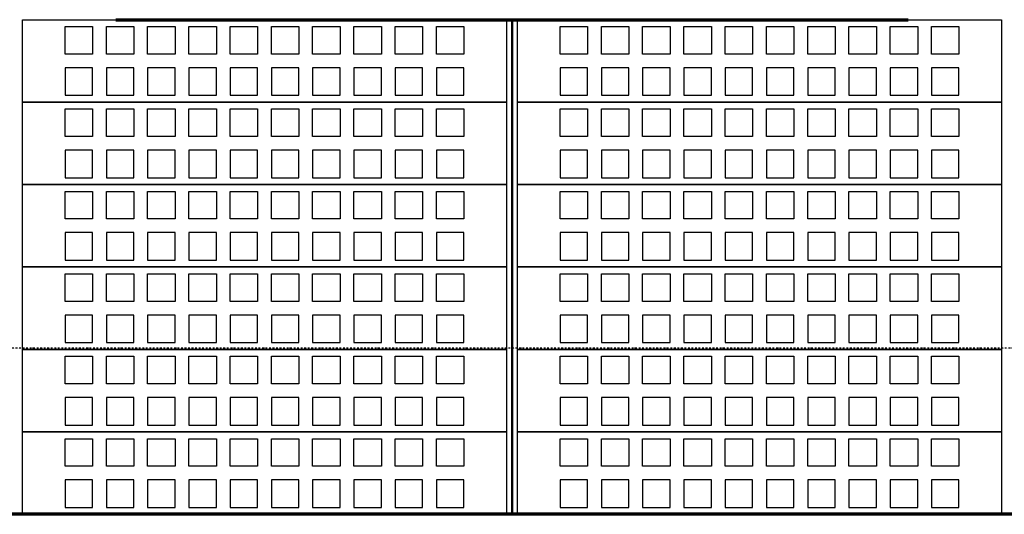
# Model space of a CAD drawing. Extents: x -11408 to 65836, y 12866 to 56869.
# Tile 33 of 68: x 20069 to 23649, y 19946 to 21746. Entities that reach past the tile are written whole.
import ezdxf

# ---------------------------------------------------------------- set-up
doc = ezdxf.new("R2010")
doc.units = 0
doc.linetypes.add('DASHDOT', pattern=[25.4, 12.7, -6.35, 0, -6.35])
doc.layers.add('stramien', color=1, linetype='DASHDOT')
doc.layers.add('vanarris', color=253, linetype='Continuous')

msp = doc.modelspace()

# ---------------------------------------------------------------- linework, layer by layer
at = {"layer": 'stramien', "color": 1, "ltscale": 0.5}
msp.add_lwpolyline([(63695.6, 20551.2), (-11408.5, 20551.2)], dxfattribs=at)
at = {"layer": 'vanarris', "lineweight": 25}
for p, q in [((20078.9, 21446.2), (20078.9, 21746.2)), ((20078.9, 21746.2), (21838.9, 21746.2)), ((21838.9, 21746.2), (21838.9, 21446.2)), ((21878.9, 21446.2), (21878.9, 21746.2)), ((21878.9, 21746.2), (23638.9, 21746.2)), ((23638.9, 21746.2), (23638.9, 21446.2)), ((20233.9, 21621.2), (20233.9, 21721.2)), ((20233.9, 21721.2), (20333.9, 21721.2)), ((20333.9, 21721.2), (20333.9, 21621.2)), ((20383.9, 21621.2), (20383.9, 21721.2)), ((20383.9, 21721.2), (20483.9, 21721.2)), ((20483.9, 21721.2), (20483.9, 21621.2)), ((20533.9, 21621.2), (20533.9, 21721.2)), ((20533.9, 21721.2), (20633.9, 21721.2)), ((20633.9, 21721.2), (20633.9, 21621.2)), ((20683.9, 21621.2), (20683.9, 21721.2)), ((20683.9, 21721.2), (20783.9, 21721.2)), ((20783.9, 21721.2), (20783.9, 21621.2)), ((20833.9, 21621.2), (20833.9, 21721.2)), ((20833.9, 21721.2), (20933.9, 21721.2)), ((20933.9, 21721.2), (20933.9, 21621.2)), ((20983.9, 21621.2), (20983.9, 21721.2)), ((20983.9, 21721.2), (21083.9, 21721.2)), ((21083.9, 21721.2), (21083.9, 21621.2)), ((21133.9, 21621.2), (21133.9, 21721.2)), ((21133.9, 21721.2), (21233.9, 21721.2)), ((21233.9, 21721.2), (21233.9, 21621.2)), ((21283.9, 21621.2), (21283.9, 21721.2)), ((21283.9, 21721.2), (21383.9, 21721.2)), ((21383.9, 21721.2), (21383.9, 21621.2)), ((21433.9, 21621.2), (21433.9, 21721.2)), ((21433.9, 21721.2), (21533.9, 21721.2)), ((21533.9, 21721.2), (21533.9, 21621.2)), ((21583.9, 21621.2), (21583.9, 21721.2)), ((21583.9, 21721.2), (21683.9, 21721.2)), ((21683.9, 21721.2), (21683.9, 21621.2)), ((22033.9, 21621.2), (22033.9, 21721.2)), ((22033.9, 21721.2), (22133.9, 21721.2)), ((22133.9, 21721.2), (22133.9, 21621.2)), ((22183.9, 21621.2), (22183.9, 21721.2)), ((22183.9, 21721.2), (22283.9, 21721.2)), ((22283.9, 21721.2), (22283.9, 21621.2)), ((22333.9, 21621.2), (22333.9, 21721.2)), ((22333.9, 21721.2), (22433.9, 21721.2)), ((22433.9, 21721.2), (22433.9, 21621.2)), ((22483.9, 21621.2), (22483.9, 21721.2)), ((22483.9, 21721.2), (22583.9, 21721.2)), ((22583.9, 21721.2), (22583.9, 21621.2)), ((22633.9, 21621.2), (22633.9, 21721.2)), ((22633.9, 21721.2), (22733.9, 21721.2)), ((22733.9, 21721.2), (22733.9, 21621.2)), ((22783.9, 21621.2), (22783.9, 21721.2)), ((22783.9, 21721.2), (22883.9, 21721.2)), ((22883.9, 21721.2), (22883.9, 21621.2)), ((22933.9, 21621.2), (22933.9, 21721.2)), ((22933.9, 21721.2), (23033.9, 21721.2)), ((23033.9, 21721.2), (23033.9, 21621.2)), ((23083.9, 21621.2), (23083.9, 21721.2)), ((23083.9, 21721.2), (23183.9, 21721.2)), ((23183.9, 21721.2), (23183.9, 21621.2)), ((23233.9, 21621.2), (23233.9, 21721.2)), ((23233.9, 21721.2), (23333.9, 21721.2)), ((23333.9, 21721.2), (23333.9, 21621.2)), ((23383.9, 21621.2), (23383.9, 21721.2)), ((23383.9, 21721.2), (23483.9, 21721.2)), ((23483.9, 21721.2), (23483.9, 21621.2)), ((20333.9, 21621.2), (20233.9, 21621.2)), ((20483.9, 21621.2), (20383.9, 21621.2)), ((20633.9, 21621.2), (20533.9, 21621.2)), ((20783.9, 21621.2), (20683.9, 21621.2)), ((20933.9, 21621.2), (20833.9, 21621.2)), ((21083.9, 21621.2), (20983.9, 21621.2)), ((21233.9, 21621.2), (21133.9, 21621.2)), ((21383.9, 21621.2), (21283.9, 21621.2)), ((21533.9, 21621.2), (21433.9, 21621.2)), ((21683.9, 21621.2), (21583.9, 21621.2)), ((22133.9, 21621.2), (22033.9, 21621.2)), ((22283.9, 21621.2), (22183.9, 21621.2)), ((22433.9, 21621.2), (22333.9, 21621.2)), ((22583.9, 21621.2), (22483.9, 21621.2)), ((22733.9, 21621.2), (22633.9, 21621.2)), ((22883.9, 21621.2), (22783.9, 21621.2)), ((23033.9, 21621.2), (22933.9, 21621.2)), ((23183.9, 21621.2), (23083.9, 21621.2)), ((23333.9, 21621.2), (23233.9, 21621.2)), ((23483.9, 21621.2), (23383.9, 21621.2)), ((20233.9, 21571.2), (20233.9, 21471.2)), ((20333.9, 21571.2), (20233.9, 21571.2)), ((20333.9, 21471.2), (20333.9, 21571.2)), ((20383.9, 21571.2), (20383.9, 21471.2)), ((20483.9, 21571.2), (20383.9, 21571.2)), ((20483.9, 21471.2), (20483.9, 21571.2)), ((20533.9, 21571.2), (20533.9, 21471.2)), ((20633.9, 21571.2), (20533.9, 21571.2)), ((20633.9, 21471.2), (20633.9, 21571.2)), ((20683.9, 21571.2), (20683.9, 21471.2)), ((20783.9, 21571.2), (20683.9, 21571.2)), ((20783.9, 21471.2), (20783.9, 21571.2)), ((20833.9, 21571.2), (20833.9, 21471.2)), ((20933.9, 21571.2), (20833.9, 21571.2)), ((20933.9, 21471.2), (20933.9, 21571.2)), ((20983.9, 21571.2), (20983.9, 21471.2)), ((21083.9, 21571.2), (20983.9, 21571.2)), ((21083.9, 21471.2), (21083.9, 21571.2)), ((21133.9, 21571.2), (21133.9, 21471.2)), ((21233.9, 21571.2), (21133.9, 21571.2)), ((21233.9, 21471.2), (21233.9, 21571.2)), ((21283.9, 21571.2), (21283.9, 21471.2)), ((21383.9, 21571.2), (21283.9, 21571.2)), ((21383.9, 21471.2), (21383.9, 21571.2)), ((21433.9, 21571.2), (21433.9, 21471.2)), ((21533.9, 21571.2), (21433.9, 21571.2)), ((21533.9, 21471.2), (21533.9, 21571.2)), ((21583.9, 21571.2), (21583.9, 21471.2)), ((21683.9, 21571.2), (21583.9, 21571.2)), ((21683.9, 21471.2), (21683.9, 21571.2)), ((22033.9, 21571.2), (22033.9, 21471.2)), ((22133.9, 21571.2), (22033.9, 21571.2)), ((22133.9, 21471.2), (22133.9, 21571.2)), ((22183.9, 21571.2), (22183.9, 21471.2)), ((22283.9, 21571.2), (22183.9, 21571.2)), ((22283.9, 21471.2), (22283.9, 21571.2)), ((22333.9, 21571.2), (22333.9, 21471.2)), ((22433.9, 21571.2), (22333.9, 21571.2)), ((22433.9, 21471.2), (22433.9, 21571.2)), ((22483.9, 21571.2), (22483.9, 21471.2)), ((22583.9, 21571.2), (22483.9, 21571.2)), ((22583.9, 21471.2), (22583.9, 21571.2)), ((22633.9, 21571.2), (22633.9, 21471.2)), ((22733.9, 21571.2), (22633.9, 21571.2)), ((22733.9, 21471.2), (22733.9, 21571.2)), ((22783.9, 21571.2), (22783.9, 21471.2)), ((22883.9, 21571.2), (22783.9, 21571.2)), ((22883.9, 21471.2), (22883.9, 21571.2)), ((22933.9, 21571.2), (22933.9, 21471.2)), ((23033.9, 21571.2), (22933.9, 21571.2)), ((23033.9, 21471.2), (23033.9, 21571.2)), ((23083.9, 21571.2), (23083.9, 21471.2)), ((23183.9, 21571.2), (23083.9, 21571.2)), ((23183.9, 21471.2), (23183.9, 21571.2)), ((23233.9, 21571.2), (23233.9, 21471.2)), ((23333.9, 21571.2), (23233.9, 21571.2)), ((23333.9, 21471.2), (23333.9, 21571.2)), ((23383.9, 21571.2), (23383.9, 21471.2)), ((23483.9, 21571.2), (23383.9, 21571.2)), ((23483.9, 21471.2), (23483.9, 21571.2)), ((20078.9, 21146.2), (20078.9, 21446.2)), ((20078.9, 21446.2), (21838.9, 21446.2)), ((21838.9, 21446.2), (20078.9, 21446.2)), ((20233.9, 21471.2), (20333.9, 21471.2)), ((20383.9, 21471.2), (20483.9, 21471.2)), ((20533.9, 21471.2), (20633.9, 21471.2)), ((20683.9, 21471.2), (20783.9, 21471.2)), ((20833.9, 21471.2), (20933.9, 21471.2)), ((20983.9, 21471.2), (21083.9, 21471.2)), ((21133.9, 21471.2), (21233.9, 21471.2)), ((21283.9, 21471.2), (21383.9, 21471.2)), ((21433.9, 21471.2), (21533.9, 21471.2)), ((21583.9, 21471.2), (21683.9, 21471.2)), ((21838.9, 21446.2), (21838.9, 21146.2)), ((21878.9, 21146.2), (21878.9, 21446.2)), ((21878.9, 21446.2), (23638.9, 21446.2)), ((23638.9, 21446.2), (21878.9, 21446.2)), ((22033.9, 21471.2), (22133.9, 21471.2)), ((22183.9, 21471.2), (22283.9, 21471.2)), ((22333.9, 21471.2), (22433.9, 21471.2)), ((22483.9, 21471.2), (22583.9, 21471.2)), ((22633.9, 21471.2), (22733.9, 21471.2)), ((22783.9, 21471.2), (22883.9, 21471.2)), ((22933.9, 21471.2), (23033.9, 21471.2)), ((23083.9, 21471.2), (23183.9, 21471.2)), ((23233.9, 21471.2), (23333.9, 21471.2)), ((23383.9, 21471.2), (23483.9, 21471.2)), ((23638.9, 21446.2), (23638.9, 21146.2)), ((20233.9, 21321.2), (20233.9, 21421.2)), ((20233.9, 21421.2), (20333.9, 21421.2)), ((20333.9, 21421.2), (20333.9, 21321.2)), ((20383.9, 21321.2), (20383.9, 21421.2)), ((20383.9, 21421.2), (20483.9, 21421.2)), ((20483.9, 21421.2), (20483.9, 21321.2)), ((20533.9, 21321.2), (20533.9, 21421.2)), ((20533.9, 21421.2), (20633.9, 21421.2)), ((20633.9, 21421.2), (20633.9, 21321.2)), ((20683.9, 21321.2), (20683.9, 21421.2)), ((20683.9, 21421.2), (20783.9, 21421.2)), ((20783.9, 21421.2), (20783.9, 21321.2)), ((20833.9, 21321.2), (20833.9, 21421.2)), ((20833.9, 21421.2), (20933.9, 21421.2)), ((20933.9, 21421.2), (20933.9, 21321.2)), ((20983.9, 21321.2), (20983.9, 21421.2)), ((20983.9, 21421.2), (21083.9, 21421.2)), ((21083.9, 21421.2), (21083.9, 21321.2)), ((21133.9, 21321.2), (21133.9, 21421.2)), ((21133.9, 21421.2), (21233.9, 21421.2)), ((21233.9, 21421.2), (21233.9, 21321.2)), ((21283.9, 21321.2), (21283.9, 21421.2)), ((21283.9, 21421.2), (21383.9, 21421.2)), ((21383.9, 21421.2), (21383.9, 21321.2)), ((21433.9, 21321.2), (21433.9, 21421.2)), ((21433.9, 21421.2), (21533.9, 21421.2)), ((21533.9, 21421.2), (21533.9, 21321.2)), ((21583.9, 21321.2), (21583.9, 21421.2)), ((21583.9, 21421.2), (21683.9, 21421.2)), ((21683.9, 21421.2), (21683.9, 21321.2)), ((22033.9, 21321.2), (22033.9, 21421.2)), ((22033.9, 21421.2), (22133.9, 21421.2)), ((22133.9, 21421.2), (22133.9, 21321.2)), ((22183.9, 21321.2), (22183.9, 21421.2)), ((22183.9, 21421.2), (22283.9, 21421.2)), ((22283.9, 21421.2), (22283.9, 21321.2)), ((22333.9, 21321.2), (22333.9, 21421.2)), ((22333.9, 21421.2), (22433.9, 21421.2)), ((22433.9, 21421.2), (22433.9, 21321.2)), ((22483.9, 21321.2), (22483.9, 21421.2)), ((22483.9, 21421.2), (22583.9, 21421.2)), ((22583.9, 21421.2), (22583.9, 21321.2)), ((22633.9, 21321.2), (22633.9, 21421.2)), ((22633.9, 21421.2), (22733.9, 21421.2)), ((22733.9, 21421.2), (22733.9, 21321.2)), ((22783.9, 21321.2), (22783.9, 21421.2)), ((22783.9, 21421.2), (22883.9, 21421.2)), ((22883.9, 21421.2), (22883.9, 21321.2)), ((22933.9, 21321.2), (22933.9, 21421.2)), ((22933.9, 21421.2), (23033.9, 21421.2)), ((23033.9, 21421.2), (23033.9, 21321.2)), ((23083.9, 21321.2), (23083.9, 21421.2)), ((23083.9, 21421.2), (23183.9, 21421.2)), ((23183.9, 21421.2), (23183.9, 21321.2)), ((23233.9, 21321.2), (23233.9, 21421.2)), ((23233.9, 21421.2), (23333.9, 21421.2)), ((23333.9, 21421.2), (23333.9, 21321.2)), ((23383.9, 21321.2), (23383.9, 21421.2)), ((23383.9, 21421.2), (23483.9, 21421.2)), ((23483.9, 21421.2), (23483.9, 21321.2)), ((20333.9, 21321.2), (20233.9, 21321.2)), ((20483.9, 21321.2), (20383.9, 21321.2)), ((20633.9, 21321.2), (20533.9, 21321.2)), ((20783.9, 21321.2), (20683.9, 21321.2)), ((20933.9, 21321.2), (20833.9, 21321.2)), ((21083.9, 21321.2), (20983.9, 21321.2)), ((21233.9, 21321.2), (21133.9, 21321.2)), ((21383.9, 21321.2), (21283.9, 21321.2)), ((21533.9, 21321.2), (21433.9, 21321.2)), ((21683.9, 21321.2), (21583.9, 21321.2)), ((22133.9, 21321.2), (22033.9, 21321.2)), ((22283.9, 21321.2), (22183.9, 21321.2)), ((22433.9, 21321.2), (22333.9, 21321.2)), ((22583.9, 21321.2), (22483.9, 21321.2)), ((22733.9, 21321.2), (22633.9, 21321.2)), ((22883.9, 21321.2), (22783.9, 21321.2)), ((23033.9, 21321.2), (22933.9, 21321.2)), ((23183.9, 21321.2), (23083.9, 21321.2)), ((23333.9, 21321.2), (23233.9, 21321.2)), ((23483.9, 21321.2), (23383.9, 21321.2)), ((20233.9, 21271.2), (20233.9, 21171.2)), ((20333.9, 21271.2), (20233.9, 21271.2)), ((20333.9, 21171.2), (20333.9, 21271.2)), ((20383.9, 21271.2), (20383.9, 21171.2)), ((20483.9, 21271.2), (20383.9, 21271.2)), ((20483.9, 21171.2), (20483.9, 21271.2)), ((20533.9, 21271.2), (20533.9, 21171.2)), ((20633.9, 21271.2), (20533.9, 21271.2)), ((20633.9, 21171.2), (20633.9, 21271.2)), ((20683.9, 21271.2), (20683.9, 21171.2)), ((20783.9, 21271.2), (20683.9, 21271.2)), ((20783.9, 21171.2), (20783.9, 21271.2)), ((20833.9, 21271.2), (20833.9, 21171.2)), ((20933.9, 21271.2), (20833.9, 21271.2)), ((20933.9, 21171.2), (20933.9, 21271.2)), ((20983.9, 21271.2), (20983.9, 21171.2)), ((21083.9, 21271.2), (20983.9, 21271.2)), ((21083.9, 21171.2), (21083.9, 21271.2)), ((21133.9, 21271.2), (21133.9, 21171.2)), ((21233.9, 21271.2), (21133.9, 21271.2)), ((21233.9, 21171.2), (21233.9, 21271.2)), ((21283.9, 21271.2), (21283.9, 21171.2)), ((21383.9, 21271.2), (21283.9, 21271.2)), ((21383.9, 21171.2), (21383.9, 21271.2)), ((21433.9, 21271.2), (21433.9, 21171.2)), ((21533.9, 21271.2), (21433.9, 21271.2)), ((21533.9, 21171.2), (21533.9, 21271.2)), ((21583.9, 21271.2), (21583.9, 21171.2)), ((21683.9, 21271.2), (21583.9, 21271.2)), ((21683.9, 21171.2), (21683.9, 21271.2)), ((22033.9, 21271.2), (22033.9, 21171.2)), ((22133.9, 21271.2), (22033.9, 21271.2)), ((22133.9, 21171.2), (22133.9, 21271.2)), ((22183.9, 21271.2), (22183.9, 21171.2)), ((22283.9, 21271.2), (22183.9, 21271.2)), ((22283.9, 21171.2), (22283.9, 21271.2)), ((22333.9, 21271.2), (22333.9, 21171.2)), ((22433.9, 21271.2), (22333.9, 21271.2)), ((22433.9, 21171.2), (22433.9, 21271.2)), ((22483.9, 21271.2), (22483.9, 21171.2)), ((22583.9, 21271.2), (22483.9, 21271.2)), ((22583.9, 21171.2), (22583.9, 21271.2)), ((22633.9, 21271.2), (22633.9, 21171.2)), ((22733.9, 21271.2), (22633.9, 21271.2)), ((22733.9, 21171.2), (22733.9, 21271.2)), ((22783.9, 21271.2), (22783.9, 21171.2)), ((22883.9, 21271.2), (22783.9, 21271.2)), ((22883.9, 21171.2), (22883.9, 21271.2)), ((22933.9, 21271.2), (22933.9, 21171.2)), ((23033.9, 21271.2), (22933.9, 21271.2)), ((23033.9, 21171.2), (23033.9, 21271.2)), ((23083.9, 21271.2), (23083.9, 21171.2)), ((23183.9, 21271.2), (23083.9, 21271.2)), ((23183.9, 21171.2), (23183.9, 21271.2)), ((23233.9, 21271.2), (23233.9, 21171.2)), ((23333.9, 21271.2), (23233.9, 21271.2)), ((23333.9, 21171.2), (23333.9, 21271.2)), ((23383.9, 21271.2), (23383.9, 21171.2)), ((23483.9, 21271.2), (23383.9, 21271.2)), ((23483.9, 21171.2), (23483.9, 21271.2)), ((20233.9, 21171.2), (20333.9, 21171.2)), ((20383.9, 21171.2), (20483.9, 21171.2)), ((20533.9, 21171.2), (20633.9, 21171.2)), ((20683.9, 21171.2), (20783.9, 21171.2)), ((20833.9, 21171.2), (20933.9, 21171.2)), ((20983.9, 21171.2), (21083.9, 21171.2)), ((21133.9, 21171.2), (21233.9, 21171.2)), ((21283.9, 21171.2), (21383.9, 21171.2)), ((21433.9, 21171.2), (21533.9, 21171.2)), ((21583.9, 21171.2), (21683.9, 21171.2)), ((22033.9, 21171.2), (22133.9, 21171.2)), ((22183.9, 21171.2), (22283.9, 21171.2)), ((22333.9, 21171.2), (22433.9, 21171.2)), ((22483.9, 21171.2), (22583.9, 21171.2)), ((22633.9, 21171.2), (22733.9, 21171.2)), ((22783.9, 21171.2), (22883.9, 21171.2)), ((22933.9, 21171.2), (23033.9, 21171.2)), ((23083.9, 21171.2), (23183.9, 21171.2)), ((23233.9, 21171.2), (23333.9, 21171.2)), ((23383.9, 21171.2), (23483.9, 21171.2)), ((20078.9, 20846.2), (20078.9, 21146.2)), ((20078.9, 21146.2), (21838.9, 21146.2)), ((21838.9, 21146.2), (20078.9, 21146.2)), ((21838.9, 21146.2), (21838.9, 20846.2)), ((21878.9, 20846.2), (21878.9, 21146.2)), ((21878.9, 21146.2), (23638.9, 21146.2)), ((23638.9, 21146.2), (21878.9, 21146.2)), ((23638.9, 21146.2), (23638.9, 20846.2)), ((20233.9, 21021.2), (20233.9, 21121.2)), ((20233.9, 21121.2), (20333.9, 21121.2)), ((20333.9, 21121.2), (20333.9, 21021.2)), ((20383.9, 21021.2), (20383.9, 21121.2)), ((20383.9, 21121.2), (20483.9, 21121.2)), ((20483.9, 21121.2), (20483.9, 21021.2)), ((20533.9, 21021.2), (20533.9, 21121.2)), ((20533.9, 21121.2), (20633.9, 21121.2)), ((20633.9, 21121.2), (20633.9, 21021.2)), ((20683.9, 21021.2), (20683.9, 21121.2)), ((20683.9, 21121.2), (20783.9, 21121.2)), ((20783.9, 21121.2), (20783.9, 21021.2)), ((20833.9, 21021.2), (20833.9, 21121.2)), ((20833.9, 21121.2), (20933.9, 21121.2)), ((20933.9, 21121.2), (20933.9, 21021.2)), ((20983.9, 21021.2), (20983.9, 21121.2)), ((20983.9, 21121.2), (21083.9, 21121.2)), ((21083.9, 21121.2), (21083.9, 21021.2)), ((21133.9, 21021.2), (21133.9, 21121.2)), ((21133.9, 21121.2), (21233.9, 21121.2)), ((21233.9, 21121.2), (21233.9, 21021.2)), ((21283.9, 21021.2), (21283.9, 21121.2)), ((21283.9, 21121.2), (21383.9, 21121.2)), ((21383.9, 21121.2), (21383.9, 21021.2)), ((21433.9, 21021.2), (21433.9, 21121.2)), ((21433.9, 21121.2), (21533.9, 21121.2)), ((21533.9, 21121.2), (21533.9, 21021.2)), ((21583.9, 21021.2), (21583.9, 21121.2)), ((21583.9, 21121.2), (21683.9, 21121.2)), ((21683.9, 21121.2), (21683.9, 21021.2)), ((22033.9, 21021.2), (22033.9, 21121.2)), ((22033.9, 21121.2), (22133.9, 21121.2)), ((22133.9, 21121.2), (22133.9, 21021.2)), ((22183.9, 21021.2), (22183.9, 21121.2)), ((22183.9, 21121.2), (22283.9, 21121.2)), ((22283.9, 21121.2), (22283.9, 21021.2)), ((22333.9, 21021.2), (22333.9, 21121.2)), ((22333.9, 21121.2), (22433.9, 21121.2)), ((22433.9, 21121.2), (22433.9, 21021.2)), ((22483.9, 21021.2), (22483.9, 21121.2)), ((22483.9, 21121.2), (22583.9, 21121.2)), ((22583.9, 21121.2), (22583.9, 21021.2)), ((22633.9, 21021.2), (22633.9, 21121.2)), ((22633.9, 21121.2), (22733.9, 21121.2)), ((22733.9, 21121.2), (22733.9, 21021.2)), ((22783.9, 21021.2), (22783.9, 21121.2)), ((22783.9, 21121.2), (22883.9, 21121.2)), ((22883.9, 21121.2), (22883.9, 21021.2)), ((22933.9, 21021.2), (22933.9, 21121.2)), ((22933.9, 21121.2), (23033.9, 21121.2)), ((23033.9, 21121.2), (23033.9, 21021.2)), ((23083.9, 21021.2), (23083.9, 21121.2)), ((23083.9, 21121.2), (23183.9, 21121.2)), ((23183.9, 21121.2), (23183.9, 21021.2)), ((23233.9, 21021.2), (23233.9, 21121.2)), ((23233.9, 21121.2), (23333.9, 21121.2)), ((23333.9, 21121.2), (23333.9, 21021.2)), ((23383.9, 21021.2), (23383.9, 21121.2)), ((23383.9, 21121.2), (23483.9, 21121.2)), ((23483.9, 21121.2), (23483.9, 21021.2)), ((20333.9, 21021.2), (20233.9, 21021.2)), ((20483.9, 21021.2), (20383.9, 21021.2)), ((20633.9, 21021.2), (20533.9, 21021.2)), ((20783.9, 21021.2), (20683.9, 21021.2)), ((20933.9, 21021.2), (20833.9, 21021.2)), ((21083.9, 21021.2), (20983.9, 21021.2)), ((21233.9, 21021.2), (21133.9, 21021.2)), ((21383.9, 21021.2), (21283.9, 21021.2)), ((21533.9, 21021.2), (21433.9, 21021.2)), ((21683.9, 21021.2), (21583.9, 21021.2)), ((22133.9, 21021.2), (22033.9, 21021.2)), ((22283.9, 21021.2), (22183.9, 21021.2)), ((22433.9, 21021.2), (22333.9, 21021.2)), ((22583.9, 21021.2), (22483.9, 21021.2)), ((22733.9, 21021.2), (22633.9, 21021.2)), ((22883.9, 21021.2), (22783.9, 21021.2)), ((23033.9, 21021.2), (22933.9, 21021.2)), ((23183.9, 21021.2), (23083.9, 21021.2)), ((23333.9, 21021.2), (23233.9, 21021.2)), ((23483.9, 21021.2), (23383.9, 21021.2)), ((20233.9, 20971.2), (20233.9, 20871.2)), ((20333.9, 20971.2), (20233.9, 20971.2)), ((20333.9, 20871.2), (20333.9, 20971.2)), ((20383.9, 20971.2), (20383.9, 20871.2)), ((20483.9, 20971.2), (20383.9, 20971.2)), ((20483.9, 20871.2), (20483.9, 20971.2)), ((20533.9, 20971.2), (20533.9, 20871.2)), ((20633.9, 20971.2), (20533.9, 20971.2)), ((20633.9, 20871.2), (20633.9, 20971.2)), ((20683.9, 20971.2), (20683.9, 20871.2)), ((20783.9, 20971.2), (20683.9, 20971.2)), ((20783.9, 20871.2), (20783.9, 20971.2)), ((20833.9, 20971.2), (20833.9, 20871.2)), ((20933.9, 20971.2), (20833.9, 20971.2)), ((20933.9, 20871.2), (20933.9, 20971.2)), ((20983.9, 20971.2), (20983.9, 20871.2)), ((21083.9, 20971.2), (20983.9, 20971.2)), ((21083.9, 20871.2), (21083.9, 20971.2)), ((21133.9, 20971.2), (21133.9, 20871.2)), ((21233.9, 20971.2), (21133.9, 20971.2)), ((21233.9, 20871.2), (21233.9, 20971.2)), ((21283.9, 20971.2), (21283.9, 20871.2)), ((21383.9, 20971.2), (21283.9, 20971.2)), ((21383.9, 20871.2), (21383.9, 20971.2)), ((21433.9, 20971.2), (21433.9, 20871.2)), ((21533.9, 20971.2), (21433.9, 20971.2)), ((21533.9, 20871.2), (21533.9, 20971.2)), ((21583.9, 20971.2), (21583.9, 20871.2)), ((21683.9, 20971.2), (21583.9, 20971.2)), ((21683.9, 20871.2), (21683.9, 20971.2)), ((22033.9, 20971.2), (22033.9, 20871.2)), ((22133.9, 20971.2), (22033.9, 20971.2)), ((22133.9, 20871.2), (22133.9, 20971.2)), ((22183.9, 20971.2), (22183.9, 20871.2)), ((22283.9, 20971.2), (22183.9, 20971.2)), ((22283.9, 20871.2), (22283.9, 20971.2)), ((22333.9, 20971.2), (22333.9, 20871.2)), ((22433.9, 20971.2), (22333.9, 20971.2)), ((22433.9, 20871.2), (22433.9, 20971.2)), ((22483.9, 20971.2), (22483.9, 20871.2)), ((22583.9, 20971.2), (22483.9, 20971.2)), ((22583.9, 20871.2), (22583.9, 20971.2)), ((22633.9, 20971.2), (22633.9, 20871.2)), ((22733.9, 20971.2), (22633.9, 20971.2)), ((22733.9, 20871.2), (22733.9, 20971.2)), ((22783.9, 20971.2), (22783.9, 20871.2)), ((22883.9, 20971.2), (22783.9, 20971.2)), ((22883.9, 20871.2), (22883.9, 20971.2)), ((22933.9, 20971.2), (22933.9, 20871.2)), ((23033.9, 20971.2), (22933.9, 20971.2)), ((23033.9, 20871.2), (23033.9, 20971.2)), ((23083.9, 20971.2), (23083.9, 20871.2)), ((23183.9, 20971.2), (23083.9, 20971.2)), ((23183.9, 20871.2), (23183.9, 20971.2)), ((23233.9, 20971.2), (23233.9, 20871.2)), ((23333.9, 20971.2), (23233.9, 20971.2)), ((23333.9, 20871.2), (23333.9, 20971.2)), ((23383.9, 20971.2), (23383.9, 20871.2)), ((23483.9, 20971.2), (23383.9, 20971.2)), ((23483.9, 20871.2), (23483.9, 20971.2)), ((20078.9, 20546.2), (20078.9, 20846.2)), ((20078.9, 20846.2), (21838.9, 20846.2)), ((21838.9, 20846.2), (20078.9, 20846.2)), ((20233.9, 20871.2), (20333.9, 20871.2)), ((20383.9, 20871.2), (20483.9, 20871.2)), ((20533.9, 20871.2), (20633.9, 20871.2)), ((20683.9, 20871.2), (20783.9, 20871.2)), ((20833.9, 20871.2), (20933.9, 20871.2)), ((20983.9, 20871.2), (21083.9, 20871.2)), ((21133.9, 20871.2), (21233.9, 20871.2)), ((21283.9, 20871.2), (21383.9, 20871.2)), ((21433.9, 20871.2), (21533.9, 20871.2)), ((21583.9, 20871.2), (21683.9, 20871.2)), ((21838.9, 20846.2), (21838.9, 20546.2)), ((21878.9, 20546.2), (21878.9, 20846.2)), ((21878.9, 20846.2), (23638.9, 20846.2)), ((23638.9, 20846.2), (21878.9, 20846.2)), ((22033.9, 20871.2), (22133.9, 20871.2)), ((22183.9, 20871.2), (22283.9, 20871.2)), ((22333.9, 20871.2), (22433.9, 20871.2)), ((22483.9, 20871.2), (22583.9, 20871.2)), ((22633.9, 20871.2), (22733.9, 20871.2)), ((22783.9, 20871.2), (22883.9, 20871.2)), ((22933.9, 20871.2), (23033.9, 20871.2)), ((23083.9, 20871.2), (23183.9, 20871.2)), ((23233.9, 20871.2), (23333.9, 20871.2)), ((23383.9, 20871.2), (23483.9, 20871.2)), ((23638.9, 20846.2), (23638.9, 20546.2)), ((20233.9, 20721.2), (20233.9, 20821.2)), ((20233.9, 20821.2), (20333.9, 20821.2)), ((20333.9, 20821.2), (20333.9, 20721.2)), ((20383.9, 20721.2), (20383.9, 20821.2)), ((20383.9, 20821.2), (20483.9, 20821.2)), ((20483.9, 20821.2), (20483.9, 20721.2)), ((20533.9, 20721.2), (20533.9, 20821.2)), ((20533.9, 20821.2), (20633.9, 20821.2)), ((20633.9, 20821.2), (20633.9, 20721.2)), ((20683.9, 20721.2), (20683.9, 20821.2)), ((20683.9, 20821.2), (20783.9, 20821.2)), ((20783.9, 20821.2), (20783.9, 20721.2)), ((20833.9, 20721.2), (20833.9, 20821.2)), ((20833.9, 20821.2), (20933.9, 20821.2)), ((20933.9, 20821.2), (20933.9, 20721.2)), ((20983.9, 20721.2), (20983.9, 20821.2)), ((20983.9, 20821.2), (21083.9, 20821.2)), ((21083.9, 20821.2), (21083.9, 20721.2)), ((21133.9, 20721.2), (21133.9, 20821.2)), ((21133.9, 20821.2), (21233.9, 20821.2)), ((21233.9, 20821.2), (21233.9, 20721.2)), ((21283.9, 20721.2), (21283.9, 20821.2)), ((21283.9, 20821.2), (21383.9, 20821.2)), ((21383.9, 20821.2), (21383.9, 20721.2)), ((21433.9, 20721.2), (21433.9, 20821.2)), ((21433.9, 20821.2), (21533.9, 20821.2)), ((21533.9, 20821.2), (21533.9, 20721.2)), ((21583.9, 20721.2), (21583.9, 20821.2)), ((21583.9, 20821.2), (21683.9, 20821.2)), ((21683.9, 20821.2), (21683.9, 20721.2)), ((22033.9, 20721.2), (22033.9, 20821.2)), ((22033.9, 20821.2), (22133.9, 20821.2)), ((22133.9, 20821.2), (22133.9, 20721.2)), ((22183.9, 20721.2), (22183.9, 20821.2)), ((22183.9, 20821.2), (22283.9, 20821.2)), ((22283.9, 20821.2), (22283.9, 20721.2)), ((22333.9, 20721.2), (22333.9, 20821.2)), ((22333.9, 20821.2), (22433.9, 20821.2)), ((22433.9, 20821.2), (22433.9, 20721.2)), ((22483.9, 20721.2), (22483.9, 20821.2)), ((22483.9, 20821.2), (22583.9, 20821.2)), ((22583.9, 20821.2), (22583.9, 20721.2)), ((22633.9, 20721.2), (22633.9, 20821.2)), ((22633.9, 20821.2), (22733.9, 20821.2)), ((22733.9, 20821.2), (22733.9, 20721.2)), ((22783.9, 20721.2), (22783.9, 20821.2)), ((22783.9, 20821.2), (22883.9, 20821.2)), ((22883.9, 20821.2), (22883.9, 20721.2)), ((22933.9, 20721.2), (22933.9, 20821.2)), ((22933.9, 20821.2), (23033.9, 20821.2)), ((23033.9, 20821.2), (23033.9, 20721.2)), ((23083.9, 20721.2), (23083.9, 20821.2)), ((23083.9, 20821.2), (23183.9, 20821.2)), ((23183.9, 20821.2), (23183.9, 20721.2)), ((23233.9, 20721.2), (23233.9, 20821.2)), ((23233.9, 20821.2), (23333.9, 20821.2)), ((23333.9, 20821.2), (23333.9, 20721.2)), ((23383.9, 20721.2), (23383.9, 20821.2)), ((23383.9, 20821.2), (23483.9, 20821.2)), ((23483.9, 20821.2), (23483.9, 20721.2)), ((20333.9, 20721.2), (20233.9, 20721.2)), ((20483.9, 20721.2), (20383.9, 20721.2)), ((20633.9, 20721.2), (20533.9, 20721.2)), ((20783.9, 20721.2), (20683.9, 20721.2)), ((20933.9, 20721.2), (20833.9, 20721.2)), ((21083.9, 20721.2), (20983.9, 20721.2)), ((21233.9, 20721.2), (21133.9, 20721.2)), ((21383.9, 20721.2), (21283.9, 20721.2)), ((21533.9, 20721.2), (21433.9, 20721.2)), ((21683.9, 20721.2), (21583.9, 20721.2)), ((22133.9, 20721.2), (22033.9, 20721.2)), ((22283.9, 20721.2), (22183.9, 20721.2)), ((22433.9, 20721.2), (22333.9, 20721.2)), ((22583.9, 20721.2), (22483.9, 20721.2)), ((22733.9, 20721.2), (22633.9, 20721.2)), ((22883.9, 20721.2), (22783.9, 20721.2)), ((23033.9, 20721.2), (22933.9, 20721.2)), ((23183.9, 20721.2), (23083.9, 20721.2)), ((23333.9, 20721.2), (23233.9, 20721.2)), ((23483.9, 20721.2), (23383.9, 20721.2)), ((20233.9, 20671.2), (20233.9, 20571.2)), ((20333.9, 20671.2), (20233.9, 20671.2)), ((20333.9, 20571.2), (20333.9, 20671.2)), ((20383.9, 20671.2), (20383.9, 20571.2)), ((20483.9, 20671.2), (20383.9, 20671.2)), ((20483.9, 20571.2), (20483.9, 20671.2)), ((20533.9, 20671.2), (20533.9, 20571.2)), ((20633.9, 20671.2), (20533.9, 20671.2)), ((20633.9, 20571.2), (20633.9, 20671.2)), ((20683.9, 20671.2), (20683.9, 20571.2)), ((20783.9, 20671.2), (20683.9, 20671.2)), ((20783.9, 20571.2), (20783.9, 20671.2)), ((20833.9, 20671.2), (20833.9, 20571.2)), ((20933.9, 20671.2), (20833.9, 20671.2)), ((20933.9, 20571.2), (20933.9, 20671.2)), ((20983.9, 20671.2), (20983.9, 20571.2)), ((21083.9, 20671.2), (20983.9, 20671.2)), ((21083.9, 20571.2), (21083.9, 20671.2)), ((21133.9, 20671.2), (21133.9, 20571.2)), ((21233.9, 20671.2), (21133.9, 20671.2)), ((21233.9, 20571.2), (21233.9, 20671.2)), ((21283.9, 20671.2), (21283.9, 20571.2)), ((21383.9, 20671.2), (21283.9, 20671.2)), ((21383.9, 20571.2), (21383.9, 20671.2)), ((21433.9, 20671.2), (21433.9, 20571.2)), ((21533.9, 20671.2), (21433.9, 20671.2)), ((21533.9, 20571.2), (21533.9, 20671.2)), ((21583.9, 20671.2), (21583.9, 20571.2)), ((21683.9, 20671.2), (21583.9, 20671.2)), ((21683.9, 20571.2), (21683.9, 20671.2)), ((22033.9, 20671.2), (22033.9, 20571.2)), ((22133.9, 20671.2), (22033.9, 20671.2)), ((22133.9, 20571.2), (22133.9, 20671.2)), ((22183.9, 20671.2), (22183.9, 20571.2)), ((22283.9, 20671.2), (22183.9, 20671.2)), ((22283.9, 20571.2), (22283.9, 20671.2)), ((22333.9, 20671.2), (22333.9, 20571.2)), ((22433.9, 20671.2), (22333.9, 20671.2)), ((22433.9, 20571.2), (22433.9, 20671.2)), ((22483.9, 20671.2), (22483.9, 20571.2)), ((22583.9, 20671.2), (22483.9, 20671.2)), ((22583.9, 20571.2), (22583.9, 20671.2)), ((22633.9, 20671.2), (22633.9, 20571.2)), ((22733.9, 20671.2), (22633.9, 20671.2)), ((22733.9, 20571.2), (22733.9, 20671.2)), ((22783.9, 20671.2), (22783.9, 20571.2)), ((22883.9, 20671.2), (22783.9, 20671.2)), ((22883.9, 20571.2), (22883.9, 20671.2)), ((22933.9, 20671.2), (22933.9, 20571.2)), ((23033.9, 20671.2), (22933.9, 20671.2)), ((23033.9, 20571.2), (23033.9, 20671.2)), ((23083.9, 20671.2), (23083.9, 20571.2)), ((23183.9, 20671.2), (23083.9, 20671.2)), ((23183.9, 20571.2), (23183.9, 20671.2)), ((23233.9, 20671.2), (23233.9, 20571.2)), ((23333.9, 20671.2), (23233.9, 20671.2)), ((23333.9, 20571.2), (23333.9, 20671.2)), ((23383.9, 20671.2), (23383.9, 20571.2)), ((23483.9, 20671.2), (23383.9, 20671.2)), ((23483.9, 20571.2), (23483.9, 20671.2)), ((20233.9, 20571.2), (20333.9, 20571.2)), ((20383.9, 20571.2), (20483.9, 20571.2)), ((20533.9, 20571.2), (20633.9, 20571.2)), ((20683.9, 20571.2), (20783.9, 20571.2)), ((20833.9, 20571.2), (20933.9, 20571.2)), ((20983.9, 20571.2), (21083.9, 20571.2)), ((21133.9, 20571.2), (21233.9, 20571.2)), ((21283.9, 20571.2), (21383.9, 20571.2)), ((21433.9, 20571.2), (21533.9, 20571.2)), ((21583.9, 20571.2), (21683.9, 20571.2)), ((22033.9, 20571.2), (22133.9, 20571.2)), ((22183.9, 20571.2), (22283.9, 20571.2)), ((22333.9, 20571.2), (22433.9, 20571.2)), ((22483.9, 20571.2), (22583.9, 20571.2)), ((22633.9, 20571.2), (22733.9, 20571.2)), ((22783.9, 20571.2), (22883.9, 20571.2)), ((22933.9, 20571.2), (23033.9, 20571.2)), ((23083.9, 20571.2), (23183.9, 20571.2)), ((23233.9, 20571.2), (23333.9, 20571.2)), ((23383.9, 20571.2), (23483.9, 20571.2)), ((21838.9, 20546.2), (20078.9, 20546.2)), ((20078.9, 20246.2), (20078.9, 20546.2)), ((20078.9, 20546.2), (21838.9, 20546.2)), ((20233.9, 20421.2), (20233.9, 20521.2)), ((20233.9, 20521.2), (20333.9, 20521.2)), ((20333.9, 20521.2), (20333.9, 20421.2)), ((20383.9, 20421.2), (20383.9, 20521.2)), ((20383.9, 20521.2), (20483.9, 20521.2)), ((20483.9, 20521.2), (20483.9, 20421.2)), ((20533.9, 20421.2), (20533.9, 20521.2)), ((20533.9, 20521.2), (20633.9, 20521.2)), ((20633.9, 20521.2), (20633.9, 20421.2)), ((20683.9, 20421.2), (20683.9, 20521.2)), ((20683.9, 20521.2), (20783.9, 20521.2)), ((20783.9, 20521.2), (20783.9, 20421.2)), ((20833.9, 20421.2), (20833.9, 20521.2)), ((20833.9, 20521.2), (20933.9, 20521.2)), ((20933.9, 20521.2), (20933.9, 20421.2)), ((20983.9, 20421.2), (20983.9, 20521.2)), ((20983.9, 20521.2), (21083.9, 20521.2)), ((21083.9, 20521.2), (21083.9, 20421.2)), ((21133.9, 20421.2), (21133.9, 20521.2)), ((21133.9, 20521.2), (21233.9, 20521.2)), ((21233.9, 20521.2), (21233.9, 20421.2)), ((21283.9, 20421.2), (21283.9, 20521.2)), ((21283.9, 20521.2), (21383.9, 20521.2)), ((21383.9, 20521.2), (21383.9, 20421.2)), ((21433.9, 20421.2), (21433.9, 20521.2)), ((21433.9, 20521.2), (21533.9, 20521.2)), ((21533.9, 20521.2), (21533.9, 20421.2)), ((21583.9, 20421.2), (21583.9, 20521.2)), ((21583.9, 20521.2), (21683.9, 20521.2)), ((21683.9, 20521.2), (21683.9, 20421.2)), ((21838.9, 20546.2), (21838.9, 20246.2)), ((23638.9, 20546.2), (21878.9, 20546.2)), ((21878.9, 20246.2), (21878.9, 20546.2)), ((21878.9, 20546.2), (23638.9, 20546.2)), ((22033.9, 20421.2), (22033.9, 20521.2)), ((22033.9, 20521.2), (22133.9, 20521.2)), ((22133.9, 20521.2), (22133.9, 20421.2)), ((22183.9, 20421.2), (22183.9, 20521.2)), ((22183.9, 20521.2), (22283.9, 20521.2)), ((22283.9, 20521.2), (22283.9, 20421.2)), ((22333.9, 20421.2), (22333.9, 20521.2)), ((22333.9, 20521.2), (22433.9, 20521.2)), ((22433.9, 20521.2), (22433.9, 20421.2)), ((22483.9, 20421.2), (22483.9, 20521.2)), ((22483.9, 20521.2), (22583.9, 20521.2)), ((22583.9, 20521.2), (22583.9, 20421.2)), ((22633.9, 20421.2), (22633.9, 20521.2)), ((22633.9, 20521.2), (22733.9, 20521.2)), ((22733.9, 20521.2), (22733.9, 20421.2)), ((22783.9, 20421.2), (22783.9, 20521.2)), ((22783.9, 20521.2), (22883.9, 20521.2)), ((22883.9, 20521.2), (22883.9, 20421.2)), ((22933.9, 20421.2), (22933.9, 20521.2)), ((22933.9, 20521.2), (23033.9, 20521.2)), ((23033.9, 20521.2), (23033.9, 20421.2)), ((23083.9, 20421.2), (23083.9, 20521.2)), ((23083.9, 20521.2), (23183.9, 20521.2)), ((23183.9, 20521.2), (23183.9, 20421.2)), ((23233.9, 20421.2), (23233.9, 20521.2)), ((23233.9, 20521.2), (23333.9, 20521.2)), ((23333.9, 20521.2), (23333.9, 20421.2)), ((23383.9, 20421.2), (23383.9, 20521.2)), ((23383.9, 20521.2), (23483.9, 20521.2)), ((23483.9, 20521.2), (23483.9, 20421.2)), ((23638.9, 20546.2), (23638.9, 20246.2)), ((20333.9, 20421.2), (20233.9, 20421.2)), ((20483.9, 20421.2), (20383.9, 20421.2)), ((20633.9, 20421.2), (20533.9, 20421.2)), ((20783.9, 20421.2), (20683.9, 20421.2)), ((20933.9, 20421.2), (20833.9, 20421.2)), ((21083.9, 20421.2), (20983.9, 20421.2)), ((21233.9, 20421.2), (21133.9, 20421.2)), ((21383.9, 20421.2), (21283.9, 20421.2)), ((21533.9, 20421.2), (21433.9, 20421.2)), ((21683.9, 20421.2), (21583.9, 20421.2)), ((22133.9, 20421.2), (22033.9, 20421.2)), ((22283.9, 20421.2), (22183.9, 20421.2)), ((22433.9, 20421.2), (22333.9, 20421.2)), ((22583.9, 20421.2), (22483.9, 20421.2)), ((22733.9, 20421.2), (22633.9, 20421.2)), ((22883.9, 20421.2), (22783.9, 20421.2)), ((23033.9, 20421.2), (22933.9, 20421.2)), ((23183.9, 20421.2), (23083.9, 20421.2)), ((23333.9, 20421.2), (23233.9, 20421.2)), ((23483.9, 20421.2), (23383.9, 20421.2)), ((20233.9, 20371.2), (20233.9, 20271.2)), ((20333.9, 20371.2), (20233.9, 20371.2)), ((20333.9, 20271.2), (20333.9, 20371.2)), ((20383.9, 20371.2), (20383.9, 20271.2)), ((20483.9, 20371.2), (20383.9, 20371.2)), ((20483.9, 20271.2), (20483.9, 20371.2)), ((20533.9, 20371.2), (20533.9, 20271.2)), ((20633.9, 20371.2), (20533.9, 20371.2)), ((20633.9, 20271.2), (20633.9, 20371.2)), ((20683.9, 20371.2), (20683.9, 20271.2)), ((20783.9, 20371.2), (20683.9, 20371.2)), ((20783.9, 20271.2), (20783.9, 20371.2)), ((20833.9, 20371.2), (20833.9, 20271.2)), ((20933.9, 20371.2), (20833.9, 20371.2)), ((20933.9, 20271.2), (20933.9, 20371.2)), ((20983.9, 20371.2), (20983.9, 20271.2)), ((21083.9, 20371.2), (20983.9, 20371.2)), ((21083.9, 20271.2), (21083.9, 20371.2)), ((21133.9, 20371.2), (21133.9, 20271.2)), ((21233.9, 20371.2), (21133.9, 20371.2)), ((21233.9, 20271.2), (21233.9, 20371.2)), ((21283.9, 20371.2), (21283.9, 20271.2)), ((21383.9, 20371.2), (21283.9, 20371.2)), ((21383.9, 20271.2), (21383.9, 20371.2)), ((21433.9, 20371.2), (21433.9, 20271.2)), ((21533.9, 20371.2), (21433.9, 20371.2)), ((21533.9, 20271.2), (21533.9, 20371.2)), ((21583.9, 20371.2), (21583.9, 20271.2)), ((21683.9, 20371.2), (21583.9, 20371.2)), ((21683.9, 20271.2), (21683.9, 20371.2)), ((22033.9, 20371.2), (22033.9, 20271.2)), ((22133.9, 20371.2), (22033.9, 20371.2)), ((22133.9, 20271.2), (22133.9, 20371.2)), ((22183.9, 20371.2), (22183.9, 20271.2)), ((22283.9, 20371.2), (22183.9, 20371.2)), ((22283.9, 20271.2), (22283.9, 20371.2)), ((22333.9, 20371.2), (22333.9, 20271.2)), ((22433.9, 20371.2), (22333.9, 20371.2)), ((22433.9, 20271.2), (22433.9, 20371.2)), ((22483.9, 20371.2), (22483.9, 20271.2)), ((22583.9, 20371.2), (22483.9, 20371.2)), ((22583.9, 20271.2), (22583.9, 20371.2)), ((22633.9, 20371.2), (22633.9, 20271.2)), ((22733.9, 20371.2), (22633.9, 20371.2)), ((22733.9, 20271.2), (22733.9, 20371.2)), ((22783.9, 20371.2), (22783.9, 20271.2)), ((22883.9, 20371.2), (22783.9, 20371.2)), ((22883.9, 20271.2), (22883.9, 20371.2)), ((22933.9, 20371.2), (22933.9, 20271.2)), ((23033.9, 20371.2), (22933.9, 20371.2)), ((23033.9, 20271.2), (23033.9, 20371.2)), ((23083.9, 20371.2), (23083.9, 20271.2)), ((23183.9, 20371.2), (23083.9, 20371.2)), ((23183.9, 20271.2), (23183.9, 20371.2)), ((23233.9, 20371.2), (23233.9, 20271.2)), ((23333.9, 20371.2), (23233.9, 20371.2)), ((23333.9, 20271.2), (23333.9, 20371.2)), ((23383.9, 20371.2), (23383.9, 20271.2)), ((23483.9, 20371.2), (23383.9, 20371.2)), ((23483.9, 20271.2), (23483.9, 20371.2)), ((20233.9, 20271.2), (20333.9, 20271.2)), ((20383.9, 20271.2), (20483.9, 20271.2)), ((20533.9, 20271.2), (20633.9, 20271.2)), ((20683.9, 20271.2), (20783.9, 20271.2)), ((20833.9, 20271.2), (20933.9, 20271.2)), ((20983.9, 20271.2), (21083.9, 20271.2)), ((21133.9, 20271.2), (21233.9, 20271.2)), ((21283.9, 20271.2), (21383.9, 20271.2)), ((21433.9, 20271.2), (21533.9, 20271.2)), ((21583.9, 20271.2), (21683.9, 20271.2)), ((22033.9, 20271.2), (22133.9, 20271.2)), ((22183.9, 20271.2), (22283.9, 20271.2)), ((22333.9, 20271.2), (22433.9, 20271.2)), ((22483.9, 20271.2), (22583.9, 20271.2)), ((22633.9, 20271.2), (22733.9, 20271.2)), ((22783.9, 20271.2), (22883.9, 20271.2)), ((22933.9, 20271.2), (23033.9, 20271.2)), ((23083.9, 20271.2), (23183.9, 20271.2)), ((23233.9, 20271.2), (23333.9, 20271.2)), ((23383.9, 20271.2), (23483.9, 20271.2)), ((20078.9, 19946.2), (20078.9, 20246.2)), ((20078.9, 20246.2), (21838.9, 20246.2)), ((21838.9, 20246.2), (20078.9, 20246.2)), ((21838.9, 20246.2), (21838.9, 19946.2)), ((21878.9, 19946.2), (21878.9, 20246.2)), ((21878.9, 20246.2), (23638.9, 20246.2)), ((23638.9, 20246.2), (21878.9, 20246.2)), ((23638.9, 20246.2), (23638.9, 19946.2)), ((20233.9, 20121.2), (20233.9, 20221.2)), ((20233.9, 20221.2), (20333.9, 20221.2)), ((20333.9, 20221.2), (20333.9, 20121.2)), ((20383.9, 20121.2), (20383.9, 20221.2)), ((20383.9, 20221.2), (20483.9, 20221.2)), ((20483.9, 20221.2), (20483.9, 20121.2)), ((20533.9, 20121.2), (20533.9, 20221.2)), ((20533.9, 20221.2), (20633.9, 20221.2)), ((20633.9, 20221.2), (20633.9, 20121.2)), ((20683.9, 20121.2), (20683.9, 20221.2)), ((20683.9, 20221.2), (20783.9, 20221.2)), ((20783.9, 20221.2), (20783.9, 20121.2)), ((20833.9, 20121.2), (20833.9, 20221.2)), ((20833.9, 20221.2), (20933.9, 20221.2)), ((20933.9, 20221.2), (20933.9, 20121.2)), ((20983.9, 20121.2), (20983.9, 20221.2)), ((20983.9, 20221.2), (21083.9, 20221.2)), ((21083.9, 20221.2), (21083.9, 20121.2)), ((21133.9, 20121.2), (21133.9, 20221.2)), ((21133.9, 20221.2), (21233.9, 20221.2)), ((21233.9, 20221.2), (21233.9, 20121.2)), ((21283.9, 20121.2), (21283.9, 20221.2)), ((21283.9, 20221.2), (21383.9, 20221.2)), ((21383.9, 20221.2), (21383.9, 20121.2)), ((21433.9, 20121.2), (21433.9, 20221.2)), ((21433.9, 20221.2), (21533.9, 20221.2)), ((21533.9, 20221.2), (21533.9, 20121.2)), ((21583.9, 20121.2), (21583.9, 20221.2)), ((21583.9, 20221.2), (21683.9, 20221.2)), ((21683.9, 20221.2), (21683.9, 20121.2)), ((22033.9, 20121.2), (22033.9, 20221.2)), ((22033.9, 20221.2), (22133.9, 20221.2)), ((22133.9, 20221.2), (22133.9, 20121.2)), ((22183.9, 20121.2), (22183.9, 20221.2)), ((22183.9, 20221.2), (22283.9, 20221.2)), ((22283.9, 20221.2), (22283.9, 20121.2)), ((22333.9, 20121.2), (22333.9, 20221.2)), ((22333.9, 20221.2), (22433.9, 20221.2)), ((22433.9, 20221.2), (22433.9, 20121.2)), ((22483.9, 20121.2), (22483.9, 20221.2)), ((22483.9, 20221.2), (22583.9, 20221.2)), ((22583.9, 20221.2), (22583.9, 20121.2)), ((22633.9, 20121.2), (22633.9, 20221.2)), ((22633.9, 20221.2), (22733.9, 20221.2)), ((22733.9, 20221.2), (22733.9, 20121.2)), ((22783.9, 20121.2), (22783.9, 20221.2)), ((22783.9, 20221.2), (22883.9, 20221.2)), ((22883.9, 20221.2), (22883.9, 20121.2)), ((22933.9, 20121.2), (22933.9, 20221.2)), ((22933.9, 20221.2), (23033.9, 20221.2)), ((23033.9, 20221.2), (23033.9, 20121.2)), ((23083.9, 20121.2), (23083.9, 20221.2)), ((23083.9, 20221.2), (23183.9, 20221.2)), ((23183.9, 20221.2), (23183.9, 20121.2)), ((23233.9, 20121.2), (23233.9, 20221.2)), ((23233.9, 20221.2), (23333.9, 20221.2)), ((23333.9, 20221.2), (23333.9, 20121.2)), ((23383.9, 20121.2), (23383.9, 20221.2)), ((23383.9, 20221.2), (23483.9, 20221.2)), ((23483.9, 20221.2), (23483.9, 20121.2)), ((20333.9, 20121.2), (20233.9, 20121.2)), ((20483.9, 20121.2), (20383.9, 20121.2)), ((20633.9, 20121.2), (20533.9, 20121.2)), ((20783.9, 20121.2), (20683.9, 20121.2)), ((20933.9, 20121.2), (20833.9, 20121.2)), ((21083.9, 20121.2), (20983.9, 20121.2)), ((21233.9, 20121.2), (21133.9, 20121.2)), ((21383.9, 20121.2), (21283.9, 20121.2)), ((21533.9, 20121.2), (21433.9, 20121.2)), ((21683.9, 20121.2), (21583.9, 20121.2)), ((22133.9, 20121.2), (22033.9, 20121.2)), ((22283.9, 20121.2), (22183.9, 20121.2)), ((22433.9, 20121.2), (22333.9, 20121.2)), ((22583.9, 20121.2), (22483.9, 20121.2)), ((22733.9, 20121.2), (22633.9, 20121.2)), ((22883.9, 20121.2), (22783.9, 20121.2)), ((23033.9, 20121.2), (22933.9, 20121.2)), ((23183.9, 20121.2), (23083.9, 20121.2)), ((23333.9, 20121.2), (23233.9, 20121.2)), ((23483.9, 20121.2), (23383.9, 20121.2)), ((20233.9, 20071.2), (20233.9, 19971.2)), ((20333.9, 20071.2), (20233.9, 20071.2)), ((20333.9, 19971.2), (20333.9, 20071.2)), ((20383.9, 20071.2), (20383.9, 19971.2)), ((20483.9, 20071.2), (20383.9, 20071.2)), ((20483.9, 19971.2), (20483.9, 20071.2)), ((20533.9, 20071.2), (20533.9, 19971.2)), ((20633.9, 20071.2), (20533.9, 20071.2)), ((20633.9, 19971.2), (20633.9, 20071.2)), ((20683.9, 20071.2), (20683.9, 19971.2)), ((20783.9, 20071.2), (20683.9, 20071.2)), ((20783.9, 19971.2), (20783.9, 20071.2)), ((20833.9, 20071.2), (20833.9, 19971.2)), ((20933.9, 20071.2), (20833.9, 20071.2)), ((20933.9, 19971.2), (20933.9, 20071.2)), ((20983.9, 20071.2), (20983.9, 19971.2)), ((21083.9, 20071.2), (20983.9, 20071.2)), ((21083.9, 19971.2), (21083.9, 20071.2)), ((21133.9, 20071.2), (21133.9, 19971.2)), ((21233.9, 20071.2), (21133.9, 20071.2)), ((21233.9, 19971.2), (21233.9, 20071.2)), ((21283.9, 20071.2), (21283.9, 19971.2)), ((21383.9, 20071.2), (21283.9, 20071.2)), ((21383.9, 19971.2), (21383.9, 20071.2)), ((21433.9, 20071.2), (21433.9, 19971.2)), ((21533.9, 20071.2), (21433.9, 20071.2)), ((21533.9, 19971.2), (21533.9, 20071.2)), ((21583.9, 20071.2), (21583.9, 19971.2)), ((21683.9, 20071.2), (21583.9, 20071.2)), ((21683.9, 19971.2), (21683.9, 20071.2)), ((22033.9, 20071.2), (22033.9, 19971.2)), ((22133.9, 20071.2), (22033.9, 20071.2)), ((22133.9, 19971.2), (22133.9, 20071.2)), ((22183.9, 20071.2), (22183.9, 19971.2)), ((22283.9, 20071.2), (22183.9, 20071.2)), ((22283.9, 19971.2), (22283.9, 20071.2)), ((22333.9, 20071.2), (22333.9, 19971.2)), ((22433.9, 20071.2), (22333.9, 20071.2)), ((22433.9, 19971.2), (22433.9, 20071.2)), ((22483.9, 20071.2), (22483.9, 19971.2)), ((22583.9, 20071.2), (22483.9, 20071.2)), ((22583.9, 19971.2), (22583.9, 20071.2)), ((22633.9, 20071.2), (22633.9, 19971.2)), ((22733.9, 20071.2), (22633.9, 20071.2)), ((22733.9, 19971.2), (22733.9, 20071.2)), ((22783.9, 20071.2), (22783.9, 19971.2)), ((22883.9, 20071.2), (22783.9, 20071.2)), ((22883.9, 19971.2), (22883.9, 20071.2)), ((22933.9, 20071.2), (22933.9, 19971.2)), ((23033.9, 20071.2), (22933.9, 20071.2)), ((23033.9, 19971.2), (23033.9, 20071.2)), ((23083.9, 20071.2), (23083.9, 19971.2)), ((23183.9, 20071.2), (23083.9, 20071.2)), ((23183.9, 19971.2), (23183.9, 20071.2)), ((23233.9, 20071.2), (23233.9, 19971.2)), ((23333.9, 20071.2), (23233.9, 20071.2)), ((23333.9, 19971.2), (23333.9, 20071.2)), ((23383.9, 20071.2), (23383.9, 19971.2)), ((23483.9, 20071.2), (23383.9, 20071.2)), ((23483.9, 19971.2), (23483.9, 20071.2)), ((21838.9, 19946.2), (20078.9, 19946.2)), ((20233.9, 19971.2), (20333.9, 19971.2)), ((20383.9, 19971.2), (20483.9, 19971.2)), ((20533.9, 19971.2), (20633.9, 19971.2)), ((20683.9, 19971.2), (20783.9, 19971.2)), ((20833.9, 19971.2), (20933.9, 19971.2)), ((20983.9, 19971.2), (21083.9, 19971.2)), ((21133.9, 19971.2), (21233.9, 19971.2)), ((21283.9, 19971.2), (21383.9, 19971.2)), ((21433.9, 19971.2), (21533.9, 19971.2)), ((21583.9, 19971.2), (21683.9, 19971.2)), ((23638.9, 19946.2), (21878.9, 19946.2)), ((22033.9, 19971.2), (22133.9, 19971.2)), ((22183.9, 19971.2), (22283.9, 19971.2)), ((22333.9, 19971.2), (22433.9, 19971.2)), ((22483.9, 19971.2), (22583.9, 19971.2)), ((22633.9, 19971.2), (22733.9, 19971.2)), ((22783.9, 19971.2), (22883.9, 19971.2)), ((22933.9, 19971.2), (23033.9, 19971.2)), ((23083.9, 19971.2), (23183.9, 19971.2)), ((23233.9, 19971.2), (23333.9, 19971.2)), ((23383.9, 19971.2), (23483.9, 19971.2))]:
    msp.add_line(p, q, dxfattribs=at)
at = {"layer": 'vanarris', "lineweight": 70}
for p, q in [((20418.9, 21746.2), (23298.9, 21746.2)), ((26933.9, 19946.2), (9983.9, 19946.2))]:
    msp.add_line(p, q, dxfattribs=at)
at = {"layer": 'vanarris', "lineweight": 50}
msp.add_line((21858.9, 21746.2), (21858.9, 19946.2), dxfattribs=at)

doc.saveas('drawing.dxf')
